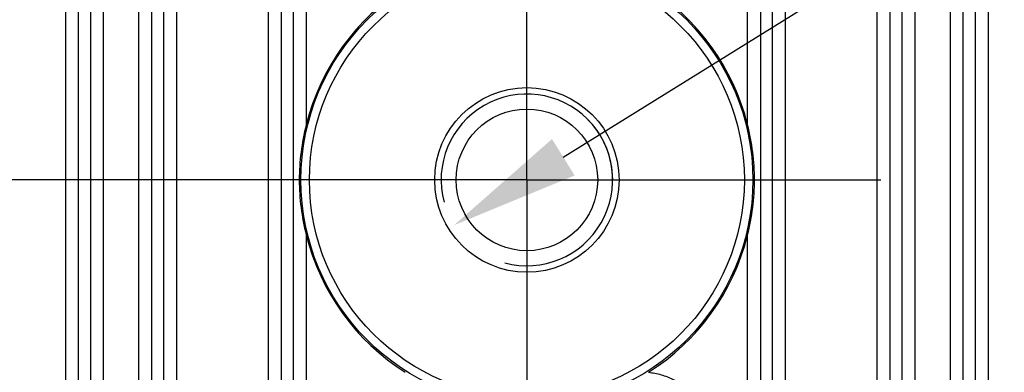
# Model space of a CAD drawing. Header units: millimetres. Extents: x 91 to 529, y 19 to 401.
# Tile 35 of 45: x 473.76 to 496.72, y 195.23 to 203.44. Entities that reach past the tile are written whole.
import ezdxf

# ---------------------------------------------------------------- set-up
doc = ezdxf.new("R2010")
doc.units = ezdxf.units.MM
doc.header["$LTSCALE"] = 32.67
doc.header["$PDMODE"] = 3
doc.header["$PDSIZE"] = 8
doc.linetypes.add('CENTER', pattern=[0.6, 0.375, -0.075, 0.075, -0.075])
doc.layers.get('0').update_dxf_attribs({"linetype": 'CONTINUOUS'})
doc.layers.get('Defpoints').update_dxf_attribs({"linetype": 'CONTINUOUS'})
for name, color, linetype in [('00_COMPONENTS', 7, 'CONTINUOUS'), ('03_ALL_AXES', 7, 'CONTINUOUS'), ('51__DRAFT_DIMS', 7, 'CONTINUOUS')]:
    doc.layers.add(name, color=color, linetype=linetype)
doc.styles.get("Standard").update_dxf_attribs({"font": 'simfang.ttf'})
doc.dimstyles.new('DIMSTYLE_4', dxfattribs={"dimtxt": 3, "dimasz": 3, "dimexe": 2.5, "dimexo": 0.5, "dimtad": 1, "dimdsep": 46, "dimtxsty": 'STANDARD', "dimblk": '_FILLED', "dimblk1": '_FILLED', "dimblk2": '_FILLED', "dimcen": 0.09, "dimclrt": 3, "dimazin": 2, "dimtp": 0.1, "dimtm": 0.1, "dimtfac": 1, "dimtofl": 0, "dimtmove": 0, "dimatfit": 1, "dimldrblk": '_FILLED', "dimfxl": 1, "dimtolj": 1, "dimarcsym": 0})

# ---------------------------------------------------------------- blocks, each defined once
blk = doc.blocks.new('_FILLED')
at = {"color": 0, "linetype": 'ByBlock'}
blk.add_solid([(0, 0), (-1, 0.1667), (-1, -0.1667)], dxfattribs=at)
blk = doc.blocks.new('*D14')
at = {"layer": '51__DRAFT_DIMS', "color": 0, "lineweight": -2}
for p in [(486.439, 200.236), (528.999, 216.665)]:
    blk.add_line(p, (512.894, 216.665), dxfattribs=at)
at = {"layer": 'Defpoints', "color": 0}
for p in [(487.289, 200.763), (483.891, 198.653)]:
    blk.add_point(p, dxfattribs=at)
at = {"layer": '51__DRAFT_DIMS', "color": 0, "linetype": 'ByBlock', "lineweight": -2, "xscale": 3, "yscale": 3, "zscale": 3, "rotation": 211.8413369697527}
blk.add_blockref('_FILLED', (483.891, 198.653), dxfattribs=at)
at = {"layer": '51__DRAFT_DIMS', "color": 3, "insert": (514.808, 221.29), "char_height": 3, "attachment_point": 1, "line_spacing_factor": 0.9}
blk.add_mtext('\\A1;{4-M4{\\fgdt;x}6}', dxfattribs=at)

msp = doc.modelspace()

# ---------------------------------------------------------------- linework, layer by layer
at = {"layer": '00_COMPONENTS', "color": 4}
for p, q in [((474.831, 257.899), (474.831, 187.518)), ((475.13, 257.899), (475.13, 187.518)), ((477.129, 187.518), (477.129, 257.899)), ((477.429, 187.518), (477.429, 257.899)), ((479.561, 257.899), (479.561, 187.518)), ((479.86, 257.899), (479.86, 187.518)), ((491.319, 187.518), (491.319, 257.899)), ((491.619, 187.518), (491.619, 257.899)), ((493.751, 257.899), (493.751, 187.518)), ((494.05, 257.899), (494.05, 187.518)), ((496.049, 187.518), (496.049, 257.899)), ((496.349, 187.518), (496.349, 257.899)), ((475.415, 254.637), (475.415, 190.779)), ((475.714, 254.637), (475.714, 190.779)), ((476.545, 190.779), (476.545, 254.637)), ((476.845, 190.779), (476.845, 254.637)), ((480.145, 190.779), (480.145, 254.637)), ((491.035, 254.637), (491.035, 190.779)), ((494.335, 254.637), (494.335, 190.779)), ((494.634, 254.637), (494.634, 190.779)), ((495.465, 190.779), (495.465, 254.637)), ((495.765, 190.779), (495.765, 254.637)), ((480.444, 244.427), (480.444, 200.99)), ((490.735, 200.99), (490.735, 244.427)), ((480.444, 198.427), (480.444, 190.779)), ((490.735, 190.779), (490.735, 198.427))]:
    msp.add_line(p, q, dxfattribs=at)
for radius in [5.269, 5.07]:
    msp.add_circle((485.59, 199.708), radius, dxfattribs=at)
at = {"layer": '00_COMPONENTS', "color": 7}
for radius in [2.15, 1.65]:
    msp.add_circle((485.59, 199.708), radius, dxfattribs=at)
for start, end in [(122.3133, 166.0119), (13.9881, 57.6867), (193.9881, 237.6867), (302.3133, 346.0119)]:
    msp.add_arc((485.59, 199.708), 5.303, start, end, dxfattribs=at)
at = {"layer": '00_COMPONENTS', "color": 4}
msp.add_arc((485.59, 199.708), 2, 255, 195, dxfattribs=at)
at = {"layer": '00_COMPONENTS', "color": 7}
for points in [[(480.444, 200.99), (480.392, 200.781), (480.311, 200.356), (480.268, 199.708), (480.311, 199.061), (480.392, 198.636), (480.444, 198.427)], [(490.735, 198.427), (490.787, 198.636), (490.869, 199.061), (490.912, 199.708), (490.869, 200.356), (490.787, 200.781), (490.735, 200.99)]]:
    msp.add_open_spline(points, degree=3, knots=[0, 0, 0, 0, 0.249994, 0.5, 0.750006, 1, 1, 1, 1], dxfattribs=at)
at = {"layer": '00_COMPONENTS', "color": 4}
msp.add_open_spline([(488.424, 195.227), (488.525, 195.217), (488.724, 195.179), (489.008, 195.066), (489.266, 194.904), (489.489, 194.697), (489.67, 194.452), (489.804, 194.178), (489.886, 193.885), (489.904, 193.682), (489.904, 193.581)], degree=3, knots=[0, 0, 0, 0, 0.124997, 0.249993, 0.37499, 0.499988, 0.624988, 0.74999, 0.874994, 1, 1, 1, 1], dxfattribs=at)
at = {"layer": '03_ALL_AXES', "color": 1, "linetype": 'CENTER'}
for q in [(485.59, 237.458), (469.996, 199.708), (493.84, 199.708), (485.59, 191.458)]:
    msp.add_line((485.59, 199.708), q, dxfattribs=at)
at = {"layer": '51__DRAFT_DIMS', "color": 4}
msp.add_arc((485.59, 199.708), 2, 0, 45.8776, dxfattribs=at)

# ---------------------------------------------------------------- dimensions: what is measured, and where the dimension line sits
dim = msp.add_diameter_dim_2p(p1=(487.289, 200.763), p2=(483.891, 198.653), text='{4-M<>{\\fgdt;x}6}', dimstyle='DIMSTYLE_4', override={"dimtih": 1, "dimtoh": 1, "dimpost": '<>'}, dxfattribs=at)
dim.commit()
dim.dimension.update_dxf_attribs({"geometry": '*D14', "text_midpoint": (521.904, 216.665), "dimtype": 163})

doc.saveas('drawing.dxf')
